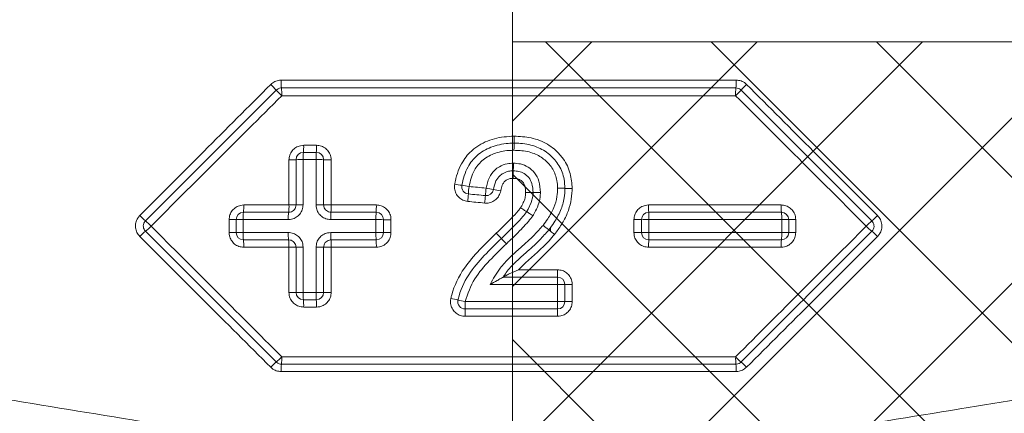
# Model space of a CAD drawing. Header units: millimetres. Extents: x 0 to 8410, y 0 to 5940.
# Tile 81 of 180: x 3524 to 3630, y 3438 to 3480. Entities that reach past the tile are written whole.
import ezdxf

# ---------------------------------------------------------------- set-up
doc = ezdxf.new("R2010")
doc.units = ezdxf.units.MM
doc.header["$LTSCALE"] = 10
doc.linetypes.add('CENTERX2', pattern=[20.32, 12.7, -2.54, 2.54, -2.54])
doc.styles.add('SLDTEXTSTYLE0', font='TXT', dxfattribs={"width": 0.605})
doc.dimstyles.new('SLDDIMSTYLE0', dxfattribs={"dimtxt": 50, "dimasz": 50, "dimexe": 0, "dimexo": 0.0625, "dimgap": 12.5, "dimtad": 1, "dimtoh": 1, "dimdec": 1, "dimrnd": 1e-09, "dimzin": 12, "dimdsep": 46, "dimtxsty": 'SLDTEXTSTYLE0', "dimsah": 1, "dimcen": 0.09, "dimadec": 0, "dimazin": 0, "dimtfac": 1, "dimtofl": 0, "dimtmove": 0, "dimatfit": 3, "dimfxl": 1, "dimfrac": 2, "dimtolj": 1, "dimtzin": 12, "dimarcsym": 0})

# ---------------------------------------------------------------- blocks, each defined once
blk = doc.blocks.new('*D5')
at = {"color": 7, "linetype": 'Continuous', "lineweight": 0}
for p, q in [((3577.03, 3477.87), (3577.03, 3617.65)), ((3957.03, 3477.87), (3957.03, 3617.65)), ((3577.03, 3602.65), (3957.03, 3602.65))]:
    blk.add_line(p, q, dxfattribs=at)
for points in [[(3577.03, 3602.65), (3627.03, 3595.15), (3627.03, 3610.15)], [(3957.03, 3602.65), (3907.03, 3610.15), (3907.03, 3595.15)]]:
    blk.add_solid(points, dxfattribs=at)
at = {"color": 7, "linetype": 'Continuous', "lineweight": 0, "insert": (3729.73, 3667.1), "char_height": 50, "attachment_point": 1, "style": 'SLDTEXTSTYLE0'}
blk.add_mtext('380', dxfattribs=at)

msp = doc.modelspace()

# ---------------------------------------------------------------- hatches: boundary and pattern name
at = {"linetype": 'Continuous'}
h = msp.add_hatch(dxfattribs=at)
h.set_pattern_fill('NET', color=8, scale=4, angle=45, style=0)
h.paths.add_polyline_path([(3957.03, 3477.87), (3957.03, 3177.87), (3577.03, 3177.87), (3577.03, 3477.87)], flags=0)

# ---------------------------------------------------------------- linework, layer by layer
at = {"color": 7, "linetype": 'CENTERX2', "lineweight": 0}
msp.add_line((3577.03, 2983.46), (3577.03, 4504.58), dxfattribs=at)
at = {"color": 7, "linetype": 'Continuous', "lineweight": 0}
for p, q in [((3957.03, 3477.87), (3577.03, 3477.87)), ((3577.03, 3477.87), (3577.03, 3177.87)), ((3581.17, 3457.27), (3581.16, 3457.72)), ((3553.53, 3450.67), (3553.53, 3455.57)), ((3556.53, 3455.57), (3556.53, 3450.67)), ((3582.72, 3451.53), (3582.72, 3449.67))]:
    msp.add_line(p, q, dxfattribs=at)
at = {"color": 8, "linetype": 'Continuous', "lineweight": 0}
for p, q in [((3582.72, 3451.53), (3581.93, 3451.53)), ((3581.93, 3449.67), (3582.72, 3449.67)), ((3583.51, 3449.67), (3582.72, 3449.67))]:
    msp.add_line(p, q, dxfattribs=at)
at = {"color": 7, "linetype": 'Continuous', "lineweight": 0, "flags": 128}
msp.add_lwpolyline([(3578.57, 3459.43), (3578.73, 3459.69), (3579.07, 3460.42), (3579.23, 3461.1), (3579.26, 3461.51), (3579.26, 3461.51)], dxfattribs=at)
at = {"color": 8, "linetype": 'Continuous', "lineweight": 0, "flags": 128}
for points in [[(3546.26, 3457.17), (3546.42, 3457.17), (3546.56, 3457.17), (3546.69, 3457.17), (3546.81, 3457.17), (3546.9, 3457.17), (3546.97, 3457.17), (3547.01, 3457.17), (3547.03, 3457.17)], [(3562.21, 3457.17), (3562.37, 3457.17), (3562.52, 3457.17), (3562.66, 3457.17), (3562.79, 3457.17), (3562.89, 3457.17), (3562.97, 3457.17), (3563.01, 3457.17), (3563.03, 3457.17)], [(3591.85, 3457.17), (3591.69, 3457.17), (3591.53, 3457.17), (3591.39, 3457.17), (3591.27, 3457.17), (3591.17, 3457.17), (3591.09, 3457.17), (3591.04, 3457.17), (3591.03, 3457.17)], [(3607.79, 3457.17), (3607.64, 3457.17), (3607.5, 3457.17), (3607.37, 3457.17), (3607.25, 3457.17), (3607.16, 3457.17), (3607.09, 3457.17), (3607.04, 3457.17), (3607.03, 3457.17)], [(3552.76, 3450.67), (3552.76, 3452.27), (3552.76, 3455.57)], [(3552.76, 3455.57), (3552.91, 3455.57), (3553.05, 3455.57), (3553.19, 3455.57), (3553.3, 3455.57), (3553.4, 3455.57), (3553.47, 3455.57), (3553.51, 3455.57), (3553.53, 3455.57)], [(3553.53, 3455.57), (3553.54, 3455.57), (3553.59, 3455.57), (3553.66, 3455.57), (3553.75, 3455.57), (3553.87, 3455.57), (3554, 3455.57), (3554.15, 3455.57), (3554.3, 3455.57)], [(3554.3, 3455.57), (3554.3, 3453.97), (3554.3, 3450.67)], [(3555.7, 3450.67), (3555.7, 3452.27), (3555.7, 3455.57)], [(3555.7, 3455.57), (3555.86, 3455.57), (3556.02, 3455.57), (3556.16, 3455.57), (3556.29, 3455.57), (3556.39, 3455.57), (3556.47, 3455.57), (3556.51, 3455.57), (3556.53, 3455.57)], [(3556.53, 3455.57), (3556.54, 3455.57), (3556.59, 3455.57), (3556.67, 3455.57), (3556.77, 3455.57), (3556.9, 3455.57), (3557.04, 3455.57), (3557.19, 3455.57), (3557.35, 3455.57)], [(3557.35, 3455.57), (3557.35, 3453.97), (3557.35, 3450.67)], [(3581.93, 3449.67), (3581.93, 3451.27), (3581.93, 3451.53)], [(3583.51, 3451.53), (3583.51, 3449.93), (3583.51, 3449.67)], [(3552.76, 3450.67), (3552.91, 3450.67), (3553.05, 3450.67), (3553.19, 3450.67), (3553.3, 3450.67), (3553.4, 3450.67), (3553.47, 3450.67), (3553.51, 3450.67), (3553.53, 3450.67)], [(3553.53, 3450.67), (3553.54, 3450.67), (3553.59, 3450.67), (3553.66, 3450.67), (3553.75, 3450.67), (3553.87, 3450.67), (3554, 3450.67), (3554.15, 3450.67), (3554.3, 3450.67)], [(3555.7, 3450.67), (3555.86, 3450.67), (3556.02, 3450.67), (3556.16, 3450.67), (3556.29, 3450.67), (3556.39, 3450.67), (3556.47, 3450.67), (3556.51, 3450.67), (3556.53, 3450.67)], [(3556.53, 3450.67), (3556.54, 3450.67), (3556.59, 3450.67), (3556.67, 3450.67), (3556.77, 3450.67), (3556.9, 3450.67), (3557.04, 3450.67), (3557.19, 3450.67), (3557.35, 3450.67)]]:
    msp.add_lwpolyline(points, dxfattribs=at)
at = {"color": 8, "linetype": 'Continuous', "lineweight": 0}
for centre, radius, start, end in [((3542.4, 3464.55), 12.08, 41.9976, 46.0694), ((3557.82, 3473.5), 5.91, 177.8438, 186.123), ((3595.21, 3473.5), 6.11, 354.0756, 2.0855), ((3610.41, 3464.97), 11.5, 133.8756, 138.1505), ((3561.43, 3481.79), 13.59, 222.3355, 225.9397), ((3546.12, 3472.24), 5.86, 357.8501, 6.1462), ((3607.31, 3472.24), 6.06, 174.0532, 182.0813), ((3592.31, 3481.28), 12.87, 314.0068, 317.8098), ((3560.03, 3465.29), 5.73, 174.1365, 181.895), ((3548.68, 3466.45), 5.68, 354.1173, 1.8876), ((3561.8, 3465.29), 6.1, 174.497, 181.779), ((3549.71, 3466.45), 6.05, 354.4737, 1.775), ((3552.94, 3471.06), 6.01, 268.212, 275.568), ((3554.11, 3459.08), 6.02, 88.1956, 95.5663), ((3555.91, 3458.53), 6.57, 84.6351, 91.8399), ((3557.14, 3471.59), 6.54, 264.6253, 271.8418), ((3572.8, 3472.43), 10.21, 258.4227, 262.856), ((3570.17, 3451.61), 10.78, 78.4877, 82.6986), ((3595.23, 3459.72), 23.05, 173.8954, 175.9227), ((3607.5, 3458.52), 33.52, 174.0553, 175.4487), ((3572.42, 3451.06), 11.07, 76.7657, 80.9397), ((3577.56, 3473.03), 11.49, 256.888, 260.8986), ((3548.35, 3463.09), 23.96, 353.9206, 355.8584), ((3538.57, 3464.05), 35.63, 354.0796, 355.3819), ((3552.43, 3458.77), 4.64, 172.6084, 182.4407), ((3543.26, 3459.97), 4.6, 352.5768, 2.4341), ((3558.26, 3458.77), 5.57, 173.8389, 182.0342), ((3547.26, 3459.97), 5.51, 353.8016, 2.0382), ((3552.94, 3475.81), 15.65, 269.3188, 272.1423), ((3554.11, 3444.57), 15.61, 89.3053, 92.1433), ((3555.91, 3443.13), 17.05, 87.9347, 90.7079), ((3557.14, 3477.13), 16.97, 267.9293, 270.7102), ((3564.14, 3458.77), 6.84, 174.9905, 181.6592), ((3550.58, 3459.97), 6.77, 354.9656, 1.658), ((3571.28, 3458.77), 9.07, 176.2266, 181.2514), ((3553.24, 3459.97), 9.01, 356.2151, 1.2444), ((3600.79, 3459.97), 8.99, 178.7492, 183.7913), ((3582.75, 3458.77), 9.09, 358.7539, 3.7681), ((3610.79, 3459.97), 4.6, 177.5634, 187.4278), ((3601.62, 3458.77), 4.65, 357.5656, 7.3852), ((3540.88, 3463.02), 5.89, 222.8976, 231.0672), ((3533.72, 3454.1), 5.55, 42.7858, 51.4136), ((3546.45, 3490.06), 31.49, 269.6629, 271.0525), ((3547.61, 3427.39), 31.19, 89.658, 91.0646), ((3562.42, 3422.98), 35.59, 89.0203, 90.3364), ((3563.64, 3494.74), 36.18, 269.0359, 270.3277), ((3590.42, 3494.75), 36.18, 269.6724, 270.9641), ((3591.64, 3422.98), 35.59, 89.6636, 90.9797), ((3606.45, 3427.39), 31.19, 88.9355, 90.3419), ((3607.61, 3490.06), 31.49, 268.9475, 270.3371), ((3619.6, 3454.01), 5.67, 128.7206, 137.1618), ((3612.25, 3463.12), 6.03, 309.0772, 317.0424), ((3540.26, 3453.35), 5.02, 127.9056, 137.4404), ((3534.19, 3461.17), 4.89, 307.7401, 317.4887), ((3547.59, 3066.1), 391.08, 89.9707, 90.0828), ((3552.48, 3456.97), 4.69, 177.559, 187.3559), ((3558.31, 3456.97), 5.62, 177.9618, 186.1357), ((3564.21, 3456.97), 6.91, 178.3427, 184.9855), ((3571.36, 3456.97), 9.15, 178.7474, 183.7578), ((3563.43, 3437.43), 19.75, 88.8126, 91.179), ((3590.62, 3437.46), 19.71, 88.8189, 91.1894), ((3582.68, 3456.97), 9.17, 356.2469, 1.2479), ((3601.58, 3456.97), 4.69, 352.6441, 2.441), ((3606.46, 3066.1), 391.08, 89.9172, 90.0293), ((3619.11, 3461.24), 4.98, 222.5549, 232.1226), ((3612.9, 3453.28), 5.11, 42.6063, 51.9573), ((3543.17, 3455.77), 4.69, 357.5634, 7.3515), ((3547.15, 3455.77), 5.61, 357.9592, 6.138), ((3550.45, 3455.77), 6.91, 358.3427, 4.9855), ((3553.08, 3455.77), 9.17, 358.7509, 3.7522), ((3600.97, 3455.77), 9.16, 176.2461, 181.2509), ((3610.88, 3455.77), 4.69, 172.6449, 182.4401), ((3609.48, 3452.93), 27.57, 179.5826, 181.2455), ((3554.16, 3451.73), 27.77, 359.5887, 1.2395), ((3583.11, 3424.96), 26.58, 89.1417, 90.8497), ((3560.32, 3450.47), 6.02, 178.098, 185.7206), ((3548.33, 3449.27), 6.03, 358.1024, 5.7116), ((3562.12, 3450.47), 6.42, 178.2154, 185.3687), ((3549.34, 3449.27), 6.42, 358.2169, 5.3648), ((3550.14, 3359.11), 93.13, 76.9867, 77.4741), ((3598.73, 3570.15), 123.44, 257.0711, 257.4397), ((3598.26, 3449.47), 26.38, 179.5654, 181.3033), ((3545.57, 3448.27), 26.33, 359.563, 1.3037), ((3609.59, 3448.27), 27.67, 178.7588, 180.4152), ((3554.24, 3449.47), 27.68, 358.7591, 0.4149), ((3546.21, 3449.14), 7.95, 310.5811, 316.5017), ((3546.5, 3443.47), 5.48, 353.7094, 2.0886), ((3606.92, 3443.47), 5.66, 177.9801, 186.083), ((3607.18, 3449.3), 8.18, 223.535, 229.2843), ((3556.32, 3437.3), 7.63, 130.388, 136.5657), ((3557.4, 3442.27), 5.49, 173.7194, 182.085), ((3595.65, 3442.27), 5.67, 357.9807, 6.0784), ((3596.75, 3437.14), 7.84, 43.4739, 49.4748)]:
    msp.add_arc(centre, radius, start, end, dxfattribs=at)
at = {"color": 7, "linetype": 'Continuous', "lineweight": 0}
for centre, radius, start, end in [((3554.33, 3465.07), 0.8, 90, 180), ((3555.73, 3465.07), 0.8, 0, 90), ((3572.32, 3462.16), 0.8, 169.5262, 264.4076), ((3574.17, 3461.97), 0.8, 264.4076, 349.8942), ((3547.83, 3458.57), 0.8, 90, 180), ((3562.23, 3458.57), 0.8, 0, 90), ((3591.83, 3458.57), 0.8, 90, 180), ((3606.23, 3458.57), 0.8, 0, 90), ((3547.83, 3457.17), 0.8, 180, 270), ((3562.23, 3457.17), 0.8, 270, 0), ((3591.83, 3457.17), 0.8, 180, 270), ((3606.23, 3457.17), 0.8, 270, 0), ((3501.34, 3385.46), 102.94, 43.6565, 44.101), ((3811.67, 3682.47), 326.61, 223.7714, 223.9116), ((3581.92, 3451.53), 0.8, 0, 90), ((3554.33, 3450.67), 0.8, 180, 270), ((3555.73, 3450.67), 0.8, 270, 0), ((3571.89, 3449.67), 0.8, 167.3527, 270), ((3581.92, 3449.67), 0.8, 270, 0)]:
    msp.add_arc(centre, radius, start, end, dxfattribs=at)
at = {"color": 8, "linetype": 'Continuous', "lineweight": 0}
for points, knots in [([(3536.57, 3459.01), (3538.88, 3461.33), (3543.62, 3466.08), (3548.36, 3470.83), (3550.79, 3473.25)], [0, 0, 0, 0, 0.488766, 1, 1, 1, 1]), ([(3551.92, 3473.72), (3551.86, 3473.72), (3551.62, 3473.71), (3551.2, 3473.6), (3550.92, 3473.37), (3550.79, 3473.25)], [0, 0, 0, 0, 0.143603, 0.571692, 1, 1, 1, 1]), ([(3551.92, 3473.72), (3560.15, 3473.72), (3573.23, 3473.72), (3589.7, 3473.72), (3597.93, 3473.72), (3601.31, 3473.72)], [0, 0, 0, 0, 0.5, 0.794629, 1, 1, 1, 1]), ([(3602.45, 3473.25), (3602.4, 3473.29), (3602.23, 3473.46), (3601.85, 3473.67), (3601.49, 3473.71), (3601.31, 3473.72)], [0, 0, 0, 0, 0.1433332, 0.5717673, 1, 1, 1, 1]), ([(3602.45, 3473.25), (3604.87, 3470.83), (3609.61, 3466.08), (3614.35, 3461.33), (3616.66, 3459.01)], [0, 0, 0, 0, 0.511269, 1, 1, 1, 1]), ([(3551.98, 3472.02), (3549.56, 3469.61), (3544.83, 3464.89), (3540.1, 3460.17), (3537.79, 3457.87)], [0, 0, 0, 0, 0.512127, 1, 1, 1, 1]), ([(3601.26, 3472.02), (3593.04, 3472.02), (3579.99, 3472.02), (3563.56, 3472.02), (3555.35, 3472.02), (3551.98, 3472.02)], [0, 0, 0, 0, 0.5, 0.794858, 1, 1, 1, 1]), ([(3615.44, 3457.87), (3613.13, 3460.17), (3608.41, 3464.89), (3603.68, 3469.61), (3601.26, 3472.02)], [0, 0, 0, 0, 0.487908, 1, 1, 1, 1]), ([(3570.76, 3462.43), (3570.78, 3462.55), (3570.95, 3463.39), (3571.43, 3464.77), (3572.41, 3465.93), (3573.57, 3466.8), (3575.05, 3467.5), (3576.48, 3467.59), (3577.2, 3467.64)], [0, 0, 0, 0, 0.039744, 0.284229, 0.472479, 0.530976, 0.762965, 1, 1, 1, 1]), ([(3577.2, 3467.64), (3577.82, 3467.6), (3579.08, 3467.54), (3580.84, 3466.87), (3581.94, 3465.94), (3582.79, 3464.86), (3583.39, 3463.64), (3583.47, 3462.5), (3583.51, 3461.96)], [0, 0, 0, 0, 0.195961, 0.396584, 0.581237, 0.64241, 0.829201, 1, 1, 1, 1]), ([(3554.36, 3466.64), (3554.24, 3466.63), (3553.94, 3466.61), (3553.49, 3466.42), (3553.09, 3466.06), (3552.81, 3465.58), (3552.77, 3465.22), (3552.76, 3465.05)], [0, 0, 0, 0, 0.141955, 0.356538, 0.571062, 0.785579, 1, 1, 1, 1]), ([(3554.36, 3466.64), (3554.58, 3466.64), (3555.05, 3466.64), (3555.51, 3466.64), (3555.75, 3466.64)], [0, 0, 0, 0, 0.482021, 1, 1, 1, 1]), ([(3557.35, 3465.05), (3557.34, 3465.16), (3557.32, 3465.46), (3557.13, 3465.91), (3556.77, 3466.31), (3556.29, 3466.59), (3555.93, 3466.62), (3555.75, 3466.64)], [0, 0, 0, 0, 0.140474, 0.355278, 0.570161, 0.78503, 1, 1, 1, 1]), ([(3577.19, 3466.1), (3577.01, 3466.1), (3576.26, 3466.08), (3575.01, 3465.81), (3573.7, 3465.06), (3572.71, 3463.81), (3572.46, 3462.78), (3572.32, 3462.17)], [0, 0, 0, 0, 0.081834, 0.32671, 0.543702, 0.73011, 1, 1, 1, 1]), ([(3581.93, 3461.99), (3581.91, 3462.27), (3581.88, 3462.98), (3581.46, 3464.09), (3580.58, 3465.11), (3579.35, 3465.84), (3578.16, 3466.08), (3577.41, 3466.09), (3577.19, 3466.1)], [0, 0, 0, 0, 0.117436, 0.304945, 0.491737, 0.682968, 0.906981, 1, 1, 1, 1]), ([(3552.76, 3460.16), (3552.76, 3460.98), (3552.76, 3462.61), (3552.76, 3464.24), (3552.76, 3465.05)], [0, 0, 0, 0, 0.503534, 1, 1, 1, 1]), ([(3554.3, 3465.1), (3554.3, 3464.27), (3554.3, 3462.63), (3554.3, 3460.99), (3554.3, 3460.18)], [0, 0, 0, 0, 0.503412, 1, 1, 1, 1]), ([(3555.7, 3465.1), (3555.48, 3465.1), (3555.01, 3465.1), (3554.54, 3465.1), (3554.3, 3465.1)], [0, 0, 0, 0, 0.482073, 1, 1, 1, 1]), ([(3555.7, 3460.18), (3555.7, 3460.99), (3555.7, 3462.63), (3555.7, 3464.27), (3555.7, 3465.1)], [0, 0, 0, 0, 0.496357, 1, 1, 1, 1]), ([(3557.35, 3465.05), (3557.35, 3464.24), (3557.35, 3462.61), (3557.35, 3460.98), (3557.35, 3460.16)], [0, 0, 0, 0, 0.496247, 1, 1, 1, 1]), ([(3574.17, 3461.99), (3574.26, 3462.38), (3574.42, 3463.1), (3574.99, 3463.89), (3575.67, 3464.39), (3576.37, 3464.66), (3576.9, 3464.68), (3577.13, 3464.7)], [0, 0, 0, 0, 0.272265, 0.499514, 0.64009, 0.846552, 1, 1, 1, 1]), ([(3577.13, 3464.7), (3577.38, 3464.68), (3577.94, 3464.65), (3578.77, 3464.32), (3579.49, 3463.67), (3579.99, 3462.69), (3580.04, 3461.94), (3580.06, 3461.52)], [0, 0, 0, 0, 0.15867, 0.341713, 0.537606, 0.742809, 1, 1, 1, 1]), ([(3577.12, 3463.05), (3576.97, 3463.04), (3576.7, 3463.03), (3576.34, 3462.87), (3576.12, 3462.66), (3575.91, 3462.34), (3575.81, 3462.01), (3575.76, 3461.74), (3575.75, 3461.68)], [0, 0, 0, 0, 0.209322, 0.374888, 0.54058, 0.614828, 0.911532, 1, 1, 1, 1]), ([(3578.46, 3461.5), (3578.45, 3461.68), (3578.44, 3462.01), (3578.3, 3462.46), (3578.06, 3462.76), (3577.76, 3462.96), (3577.44, 3463.04), (3577.22, 3463.05), (3577.12, 3463.05)], [0, 0, 0, 0, 0.222756, 0.426351, 0.589306, 0.71285, 0.874496, 1, 1, 1, 1]), ([(3570.76, 3462.43), (3570.74, 3462.27), (3570.71, 3461.92), (3570.87, 3461.42), (3571.19, 3460.98), (3571.64, 3460.66), (3571.99, 3460.59), (3572.17, 3460.55)], [0, 0, 0, 0, 0.185075, 0.388666, 0.592322, 0.796108, 1, 1, 1, 1]), ([(3572.32, 3462.17), (3572.62, 3462.14), (3573.24, 3462.08), (3573.85, 3462.02), (3574.17, 3461.99)], [0, 0, 0, 0, 0.4903126, 1, 1, 1, 1]), ([(3574.02, 3460.37), (3574.09, 3460.37), (3574.35, 3460.35), (3574.78, 3460.45), (3575.24, 3460.74), (3575.6, 3461.16), (3575.7, 3461.51), (3575.75, 3461.68)], [0, 0, 0, 0, 0.095982, 0.322144, 0.548218, 0.774188, 1, 1, 1, 1]), ([(3577.9, 3459.86), (3577.96, 3459.96), (3578.12, 3460.22), (3578.33, 3460.66), (3578.44, 3461.12), (3578.45, 3461.4), (3578.46, 3461.5)], [0, 0, 0, 0, 0.194948, 0.524985, 0.824045, 1, 1, 1, 1]), ([(3580.06, 3461.52), (3580.06, 3461.35), (3580.03, 3460.89), (3579.85, 3460.13), (3579.53, 3459.47), (3579.31, 3459.1), (3579.25, 3459)], [0, 0, 0, 0, 0.184655, 0.51288, 0.868805, 1, 1, 1, 1]), ([(3580.35, 3457.95), (3580.52, 3458.19), (3580.97, 3458.79), (3581.54, 3459.82), (3581.88, 3460.96), (3581.91, 3461.69), (3581.93, 3461.99)], [0, 0, 0, 0, 0.200979, 0.509042, 0.793775, 1, 1, 1, 1]), ([(3583.51, 3461.96), (3583.51, 3461.89), (3583.49, 3460.98), (3583.2, 3459.59), (3582.39, 3458.04), (3581.86, 3457.32), (3581.6, 3456.97)], [0, 0, 0, 0, 0.038697, 0.503678, 0.763685, 1, 1, 1, 1]), ([(3574.02, 3460.37), (3573.7, 3460.4), (3573.08, 3460.46), (3572.47, 3460.52), (3572.17, 3460.55)], [0, 0, 0, 0, 0.5161245, 1, 1, 1, 1]), ([(3547.86, 3460.16), (3547.74, 3460.15), (3547.45, 3460.13), (3547, 3459.94), (3546.59, 3459.58), (3546.32, 3459.1), (3546.28, 3458.75), (3546.26, 3458.57)], [0, 0, 0, 0, 0.142077, 0.356871, 0.571409, 0.785741, 1, 1, 1, 1]), ([(3547.86, 3460.16), (3548.67, 3460.16), (3550.3, 3460.16), (3551.93, 3460.16), (3552.76, 3460.16)], [0, 0, 0, 0, 0.493595, 1, 1, 1, 1]), ([(3552.7, 3458.58), (3552.82, 3458.58), (3553.12, 3458.6), (3553.57, 3458.8), (3553.97, 3459.16), (3554.25, 3459.64), (3554.28, 3460), (3554.3, 3460.18)], [0, 0, 0, 0, 0.141808, 0.356274, 0.570734, 0.785318, 1, 1, 1, 1]), ([(3555.7, 3460.18), (3555.71, 3460.06), (3555.73, 3459.76), (3555.92, 3459.31), (3556.28, 3458.91), (3556.76, 3458.63), (3557.12, 3458.59), (3557.31, 3458.58)], [0, 0, 0, 0, 0.1409569, 0.3558571, 0.5707005, 0.7853914, 1, 1, 1, 1]), ([(3557.35, 3460.16), (3558.16, 3460.16), (3559.79, 3460.16), (3561.42, 3460.16), (3562.25, 3460.16)], [0, 0, 0, 0, 0.495856, 1, 1, 1, 1]), ([(3563.84, 3458.57), (3563.84, 3458.68), (3563.82, 3458.98), (3563.63, 3459.43), (3563.26, 3459.83), (3562.78, 3460.11), (3562.43, 3460.14), (3562.25, 3460.16)], [0, 0, 0, 0, 0.140827, 0.355404, 0.570147, 0.78503, 1, 1, 1, 1]), ([(3575.27, 3457.1), (3575.54, 3457.36), (3576.09, 3457.88), (3576.88, 3458.69), (3577.51, 3459.33), (3577.82, 3459.75), (3577.9, 3459.86)], [0, 0, 0, 0, 0.29686, 0.593693, 0.890627, 1, 1, 1, 1]), ([(3591.81, 3460.16), (3591.69, 3460.15), (3591.4, 3460.13), (3590.95, 3459.94), (3590.54, 3459.58), (3590.27, 3459.1), (3590.23, 3458.75), (3590.21, 3458.57)], [0, 0, 0, 0, 0.14146, 0.356364, 0.571067, 0.785588, 1, 1, 1, 1]), ([(3591.81, 3460.16), (3594.22, 3460.16), (3599.01, 3460.16), (3603.81, 3460.16), (3606.19, 3460.16)], [0, 0, 0, 0, 0.501806, 1, 1, 1, 1]), ([(3607.79, 3458.57), (3607.78, 3458.68), (3607.76, 3458.98), (3607.57, 3459.43), (3607.21, 3459.83), (3606.73, 3460.11), (3606.37, 3460.14), (3606.19, 3460.16)], [0, 0, 0, 0, 0.140698, 0.355125, 0.569893, 0.7849, 1, 1, 1, 1]), ([(3536.57, 3459.01), (3536.49, 3458.92), (3536.29, 3458.69), (3536.11, 3458.24), (3536.08, 3457.69), (3536.22, 3457.16), (3536.45, 3456.88), (3536.57, 3456.74)], [0, 0, 0, 0, 0.142023, 0.356447, 0.571059, 0.785778, 1, 1, 1, 1]), ([(3546.26, 3457.17), (3546.26, 3457.4), (3546.26, 3457.87), (3546.26, 3458.33), (3546.26, 3458.57)], [0, 0, 0, 0, 0.501792, 1, 1, 1, 1]), ([(3547.79, 3458.58), (3547.79, 3458.34), (3547.79, 3457.87), (3547.79, 3457.4), (3547.79, 3457.17)], [0, 0, 0, 0, 0.501763, 1, 1, 1, 1]), ([(3552.7, 3458.58), (3551.89, 3458.58), (3550.26, 3458.58), (3548.62, 3458.58), (3547.79, 3458.58)], [0, 0, 0, 0, 0.493648, 1, 1, 1, 1]), ([(3562.21, 3458.58), (3561.4, 3458.58), (3559.76, 3458.58), (3558.13, 3458.58), (3557.31, 3458.58)], [0, 0, 0, 0, 0.4958917, 1, 1, 1, 1]), ([(3562.21, 3457.17), (3562.21, 3457.4), (3562.21, 3457.87), (3562.21, 3458.34), (3562.21, 3458.58)], [0, 0, 0, 0, 0.498322, 1, 1, 1, 1]), ([(3563.84, 3458.57), (3563.84, 3458.33), (3563.84, 3457.87), (3563.84, 3457.4), (3563.84, 3457.17)], [0, 0, 0, 0, 0.498272, 1, 1, 1, 1]), ([(3579.25, 3459), (3579.09, 3458.79), (3578.7, 3458.28), (3578, 3457.54), (3577.2, 3456.73), (3576.65, 3456.21), (3576.37, 3455.95)], [0, 0, 0, 0, 0.185325, 0.457065, 0.728461, 1, 1, 1, 1]), ([(3590.21, 3457.17), (3590.21, 3457.4), (3590.21, 3457.87), (3590.21, 3458.33), (3590.21, 3458.57)], [0, 0, 0, 0, 0.501728, 1, 1, 1, 1]), ([(3606.26, 3458.58), (3603.85, 3458.58), (3599.05, 3458.58), (3594.24, 3458.58), (3591.85, 3458.58)], [0, 0, 0, 0, 0.501767, 1, 1, 1, 1]), ([(3591.85, 3458.58), (3591.85, 3458.34), (3591.85, 3457.87), (3591.85, 3457.4), (3591.85, 3457.17)], [0, 0, 0, 0, 0.5016784, 1, 1, 1, 1]), ([(3606.26, 3457.17), (3606.26, 3457.4), (3606.26, 3457.87), (3606.26, 3458.34), (3606.26, 3458.58)], [0, 0, 0, 0, 0.498237, 1, 1, 1, 1]), ([(3607.79, 3458.57), (3607.79, 3458.33), (3607.79, 3457.87), (3607.79, 3457.4), (3607.79, 3457.17)], [0, 0, 0, 0, 0.498208, 1, 1, 1, 1]), ([(3616.66, 3456.74), (3616.74, 3456.83), (3616.94, 3457.05), (3617.12, 3457.51), (3617.15, 3458.05), (3617.01, 3458.59), (3616.78, 3458.87), (3616.66, 3459.01)], [0, 0, 0, 0, 0.141951, 0.356281, 0.570807, 0.785464, 1, 1, 1, 1]), ([(3537.79, 3457.87), (3540.1, 3455.56), (3544.82, 3450.83), (3549.55, 3446.1), (3551.98, 3443.67)], [0, 0, 0, 0, 0.4868633, 1, 1, 1, 1]), ([(3546.26, 3457.17), (3546.27, 3457.05), (3546.29, 3456.76), (3546.48, 3456.31), (3546.84, 3455.9), (3547.32, 3455.62), (3547.68, 3455.59), (3547.86, 3455.57)], [0, 0, 0, 0, 0.140597, 0.3553767, 0.5702581, 0.7851587, 1, 1, 1, 1]), ([(3547.79, 3457.17), (3548.62, 3457.17), (3550.26, 3457.17), (3551.89, 3457.17), (3552.7, 3457.17)], [0, 0, 0, 0, 0.506391, 1, 1, 1, 1]), ([(3554.3, 3455.57), (3554.29, 3455.69), (3554.27, 3455.99), (3554.08, 3456.44), (3553.72, 3456.84), (3553.24, 3457.12), (3552.88, 3457.15), (3552.7, 3457.17)], [0, 0, 0, 0, 0.140722, 0.35532, 0.570094, 0.785022, 1, 1, 1, 1]), ([(3557.31, 3457.17), (3557.19, 3457.16), (3556.89, 3457.14), (3556.44, 3456.95), (3556.03, 3456.59), (3555.76, 3456.11), (3555.72, 3455.75), (3555.7, 3455.57)], [0, 0, 0, 0, 0.141619, 0.356422, 0.571047, 0.78553, 1, 1, 1, 1]), ([(3557.31, 3457.17), (3558.13, 3457.17), (3559.76, 3457.17), (3561.4, 3457.17), (3562.21, 3457.17)], [0, 0, 0, 0, 0.504133, 1, 1, 1, 1]), ([(3562.25, 3455.57), (3562.36, 3455.58), (3562.66, 3455.6), (3563.11, 3455.79), (3563.52, 3456.15), (3563.79, 3456.63), (3563.83, 3456.99), (3563.84, 3457.17)], [0, 0, 0, 0, 0.141296, 0.355898, 0.570543, 0.785242, 1, 1, 1, 1]), ([(3574.6, 3451.53), (3574.94, 3452.14), (3575.54, 3453.19), (3576.72, 3454.48), (3578.02, 3455.63), (3579.28, 3456.74), (3580.04, 3457.6), (3580.35, 3457.95)], [0, 0, 0, 0, 0.238894, 0.419657, 0.601343, 0.839012, 1, 1, 1, 1]), ([(3590.21, 3457.17), (3590.22, 3457.05), (3590.24, 3456.76), (3590.43, 3456.31), (3590.79, 3455.9), (3591.27, 3455.62), (3591.63, 3455.59), (3591.81, 3455.57)], [0, 0, 0, 0, 0.141154, 0.355943, 0.570679, 0.78537, 1, 1, 1, 1]), ([(3591.85, 3457.17), (3594.24, 3457.17), (3599.05, 3457.17), (3603.85, 3457.17), (3606.26, 3457.17)], [0, 0, 0, 0, 0.498222, 1, 1, 1, 1]), ([(3601.26, 3443.67), (3603.68, 3446.1), (3608.41, 3450.83), (3613.14, 3455.56), (3615.44, 3457.87)], [0, 0, 0, 0, 0.513098, 1, 1, 1, 1]), ([(3606.19, 3455.57), (3606.31, 3455.58), (3606.61, 3455.6), (3607.06, 3455.79), (3607.46, 3456.15), (3607.74, 3456.63), (3607.77, 3456.99), (3607.79, 3457.17)], [0, 0, 0, 0, 0.141798, 0.356455, 0.570976, 0.785462, 1, 1, 1, 1]), ([(3550.79, 3442.54), (3548.37, 3444.96), (3543.63, 3449.69), (3538.89, 3454.42), (3536.57, 3456.74)], [0, 0, 0, 0, 0.510257, 1, 1, 1, 1]), ([(3570.34, 3450.02), (3570.37, 3450.15), (3570.65, 3451.31), (3571.59, 3453.2), (3573.43, 3455.3), (3574.65, 3456.5), (3575.27, 3457.1)], [0, 0, 0, 0, 0.045354, 0.410854, 0.705719, 1, 1, 1, 1]), ([(3581.6, 3456.97), (3581.41, 3456.74), (3580.45, 3455.61), (3579.04, 3454.43), (3577.94, 3453.38), (3577.69, 3453.13)], [0, 0, 0, 0, 0.165647, 0.807571, 1, 1, 1, 1]), ([(3616.66, 3456.74), (3614.34, 3454.42), (3609.6, 3449.69), (3604.86, 3444.96), (3602.45, 3442.54)], [0, 0, 0, 0, 0.489706, 1, 1, 1, 1]), ([(3552.76, 3455.57), (3551.93, 3455.57), (3550.3, 3455.57), (3548.67, 3455.57), (3547.86, 3455.57)], [0, 0, 0, 0, 0.506463, 1, 1, 1, 1]), ([(3562.25, 3455.57), (3561.42, 3455.57), (3559.79, 3455.57), (3558.16, 3455.57), (3557.35, 3455.57)], [0, 0, 0, 0, 0.50418, 1, 1, 1, 1]), ([(3576.37, 3455.95), (3575.76, 3455.35), (3574.54, 3454.15), (3572.77, 3452.19), (3572.18, 3450.52), (3571.89, 3449.67)], [0, 0, 0, 0, 0.329714, 0.657835, 1, 1, 1, 1]), ([(3606.19, 3455.57), (3603.81, 3455.57), (3599.01, 3455.57), (3594.22, 3455.57), (3591.81, 3455.57)], [0, 0, 0, 0, 0.498177, 1, 1, 1, 1]), ([(3577.69, 3453.13), (3578.25, 3453.13), (3579.66, 3453.13), (3581.07, 3453.13), (3581.91, 3453.13)], [0, 0, 0, 0, 0.399626, 1, 1, 1, 1]), ([(3583.51, 3451.53), (3583.51, 3451.65), (3583.49, 3451.95), (3583.29, 3452.4), (3582.93, 3452.8), (3582.45, 3453.08), (3582.09, 3453.11), (3581.91, 3453.13)], [0, 0, 0, 0, 0.141287, 0.356077, 0.57078, 0.785423, 1, 1, 1, 1]), ([(3581.93, 3451.53), (3581.08, 3451.53), (3578.64, 3451.53), (3576.19, 3451.53), (3574.6, 3451.53)], [0, 0, 0, 0, 0.34818, 1, 1, 1, 1]), ([(3552.76, 3450.67), (3552.76, 3450.55), (3552.78, 3450.26), (3552.98, 3449.81), (3553.34, 3449.4), (3553.82, 3449.12), (3554.18, 3449.09), (3554.36, 3449.07)], [0, 0, 0, 0, 0.140887, 0.355668, 0.570477, 0.785269, 1, 1, 1, 1]), ([(3554.3, 3450.67), (3554.54, 3450.67), (3555.01, 3450.67), (3555.48, 3450.67), (3555.7, 3450.67)], [0, 0, 0, 0, 0.518411, 1, 1, 1, 1]), ([(3555.75, 3449.07), (3555.87, 3449.08), (3556.17, 3449.1), (3556.62, 3449.29), (3557.02, 3449.65), (3557.3, 3450.13), (3557.33, 3450.49), (3557.35, 3450.67)], [0, 0, 0, 0, 0.14146, 0.356075, 0.570675, 0.785317, 1, 1, 1, 1]), ([(3570.34, 3450.02), (3570.33, 3449.97), (3570.28, 3449.74), (3570.31, 3449.31), (3570.52, 3448.81), (3570.88, 3448.4), (3571.36, 3448.12), (3571.72, 3448.09), (3571.9, 3448.07)], [0, 0, 0, 0, 0.058676, 0.247041, 0.435363, 0.623644, 0.811845, 1, 1, 1, 1]), ([(3555.75, 3449.07), (3555.51, 3449.07), (3555.05, 3449.07), (3554.58, 3449.07), (3554.36, 3449.07)], [0, 0, 0, 0, 0.518517, 1, 1, 1, 1]), ([(3571.89, 3449.67), (3573.54, 3449.67), (3576.88, 3449.67), (3580.23, 3449.67), (3581.93, 3449.67)], [0, 0, 0, 0, 0.492988, 1, 1, 1, 1]), ([(3581.91, 3448.07), (3582.03, 3448.08), (3582.33, 3448.1), (3582.78, 3448.29), (3583.18, 3448.65), (3583.46, 3449.13), (3583.5, 3449.49), (3583.51, 3449.67)], [0, 0, 0, 0, 0.141163, 0.355778, 0.570454, 0.785198, 1, 1, 1, 1]), ([(3581.91, 3448.07), (3580.22, 3448.07), (3576.88, 3448.07), (3573.54, 3448.07), (3571.9, 3448.07)], [0, 0, 0, 0, 0.507057, 1, 1, 1, 1]), ([(3551.98, 3443.67), (3560.19, 3443.67), (3573.3, 3443.67), (3589.73, 3443.67), (3597.94, 3443.67), (3601.26, 3443.67)], [0, 0, 0, 0, 0.49998, 0.797954, 1, 1, 1, 1]), ([(3550.79, 3442.54), (3550.83, 3442.5), (3551, 3442.34), (3551.38, 3442.12), (3551.74, 3442.09), (3551.92, 3442.07)], [0, 0, 0, 0, 0.140794, 0.570357, 1, 1, 1, 1]), ([(3601.31, 3442.07), (3601.37, 3442.07), (3601.61, 3442.08), (3602.03, 3442.2), (3602.31, 3442.43), (3602.45, 3442.54)], [0, 0, 0, 0, 0.14118, 0.570664, 1, 1, 1, 1]), ([(3601.31, 3442.07), (3593.08, 3442.07), (3579.95, 3442.07), (3563.48, 3442.07), (3555.25, 3442.07), (3551.92, 3442.07)], [0, 0, 0, 0, 0.499981, 0.797561, 1, 1, 1, 1]), ([(3514.09, 3440.36), (3516.71, 3439.93), (3524.58, 3438.64), (3537.71, 3436.5), (3553.04, 3434.02), (3563.11, 3432.41), (3567.92, 3431.64)], [0, 0, 0, 0, 0.14647, 0.439423, 0.732524, 1, 1, 1, 1]), ([(3586.14, 3431.64), (3588.77, 3432.06), (3596.67, 3433.32), (3609.83, 3435.45), (3625.14, 3437.93), (3635.18, 3439.57), (3639.97, 3440.36)], [0, 0, 0, 0, 0.14647, 0.439423, 0.732526, 1, 1, 1, 1])]:
    msp.add_open_spline(points, degree=3, knots=knots, dxfattribs=at)
at = {"color": 7, "linetype": 'Continuous', "lineweight": 0}
for points, knots in [([(3551.38, 3472.64), (3548.96, 3470.22), (3544.23, 3465.48), (3539.49, 3460.75), (3537.18, 3458.44)], [0, 0, 0, 0, 0.511224, 1, 1, 1, 1]), ([(3551.38, 3472.64), (3551.45, 3472.69), (3551.59, 3472.81), (3551.8, 3472.87), (3551.92, 3472.87), (3551.95, 3472.87)], [0, 0, 0, 0, 0.428003, 0.856185, 1, 1, 1, 1]), ([(3601.28, 3472.87), (3593.06, 3472.87), (3576.62, 3472.87), (3560.17, 3472.87), (3551.95, 3472.87)], [0, 0, 0, 0, 0.499989, 1, 1, 1, 1]), ([(3601.28, 3472.87), (3601.37, 3472.86), (3601.55, 3472.84), (3601.74, 3472.74), (3601.83, 3472.66), (3601.85, 3472.64)], [0, 0, 0, 0, 0.428584, 0.856721, 1, 1, 1, 1]), ([(3616.05, 3458.44), (3613.74, 3460.75), (3609.01, 3465.48), (3604.27, 3470.22), (3601.85, 3472.64)], [0, 0, 0, 0, 0.488739, 1, 1, 1, 1]), ([(3571.53, 3462.3), (3571.54, 3462.31), (3571.66, 3463), (3572.02, 3464.2), (3573.16, 3465.65), (3574.71, 3466.54), (3576.14, 3466.85), (3576.99, 3466.87), (3577.2, 3466.87)], [0, 0, 0, 0, 0.003287, 0.263154, 0.4598, 0.680753, 0.921493, 1, 1, 1, 1]), ([(3577.2, 3466.87), (3577.2, 3466.86), (3577.2, 3466.84), (3577.2, 3466.71), (3577.2, 3466.5), (3577.2, 3466.3), (3577.19, 3466.16), (3577.19, 3466.11), (3577.19, 3466.1)], [0, 0, 0, 0, 0.219621, 0.439243, 0.658885, 0.878576, 0.974275, 1, 1, 1, 1]), ([(3577.2, 3467.64), (3577.2, 3467.63), (3577.2, 3467.58), (3577.2, 3467.44), (3577.2, 3467.24), (3577.2, 3467.04), (3577.2, 3466.9), (3577.2, 3466.88), (3577.2, 3466.87)], [0, 0, 0, 0, 0.025796, 0.117646, 0.33828, 0.558869, 0.779428, 1, 1, 1, 1]), ([(3577.2, 3466.87), (3577.43, 3466.87), (3578.27, 3466.85), (3579.65, 3466.57), (3581.1, 3465.71), (3582.16, 3464.48), (3582.66, 3463.16), (3582.7, 3462.3), (3582.72, 3461.97)], [0, 0, 0, 0, 0.0862274, 0.30467, 0.4992702, 0.6895739, 0.8817854, 1, 1, 1, 1]), ([(3554.33, 3465.87), (3554.57, 3465.87), (3555.04, 3465.87), (3555.5, 3465.87), (3555.73, 3465.87)], [0, 0, 0, 0, 0.5179217, 1, 1, 1, 1]), ([(3553.53, 3460.17), (3553.53, 3460.98), (3553.53, 3462.62), (3553.53, 3464.25), (3553.53, 3465.07)], [0, 0, 0, 0, 0.496577, 1, 1, 1, 1]), ([(3556.53, 3465.07), (3556.53, 3464.25), (3556.53, 3462.62), (3556.53, 3460.98), (3556.53, 3460.17)], [0, 0, 0, 0, 0.503642, 1, 1, 1, 1]), ([(3577.13, 3464.7), (3577.13, 3464.69), (3577.13, 3464.62), (3577.13, 3464.47), (3577.13, 3464.24), (3577.12, 3464.04), (3577.12, 3463.9), (3577.12, 3463.88), (3577.12, 3463.87)], [0, 0, 0, 0, 0.0144847, 0.1581747, 0.3688513, 0.579305, 0.7896442, 1, 1, 1, 1]), ([(3577.12, 3463.87), (3576.95, 3463.86), (3576.56, 3463.84), (3576.05, 3463.65), (3575.57, 3463.3), (3575.15, 3462.71), (3575.03, 3462.15), (3574.96, 3461.83)], [0, 0, 0, 0, 0.159274, 0.354141, 0.48663, 0.702661, 1, 1, 1, 1]), ([(3579.26, 3461.51), (3579.26, 3461.52), (3579.25, 3461.85), (3579.2, 3462.43), (3578.84, 3463.15), (3578.33, 3463.6), (3577.73, 3463.84), (3577.33, 3463.86), (3577.12, 3463.87)], [0, 0, 0, 0, 0.006243, 0.27649, 0.47614, 0.660517, 0.833083, 1, 1, 1, 1]), ([(3577.12, 3463.87), (3577.12, 3463.86), (3577.12, 3463.84), (3577.12, 3463.71), (3577.12, 3463.5), (3577.12, 3463.28), (3577.12, 3463.12), (3577.12, 3463.06), (3577.12, 3463.05)], [0, 0, 0, 0, 0.211195, 0.422395, 0.633688, 0.845204, 0.985553, 1, 1, 1, 1]), ([(3579.26, 3461.51), (3579.25, 3461.51), (3579.23, 3461.5), (3579.09, 3461.5), (3578.89, 3461.5), (3578.67, 3461.5), (3578.52, 3461.5), (3578.46, 3461.5), (3578.46, 3461.5)], [0, 0, 0, 0, 0.214252, 0.428494, 0.642833, 0.857367, 0.984846, 1, 1, 1, 1]), ([(3580.06, 3461.52), (3580.06, 3461.52), (3580, 3461.52), (3579.85, 3461.52), (3579.63, 3461.52), (3579.42, 3461.52), (3579.29, 3461.51), (3579.27, 3461.51), (3579.26, 3461.51)], [0, 0, 0, 0, 0.01525, 0.14392, 0.358132, 0.572149, 0.78607, 1, 1, 1, 1]), ([(3582.72, 3461.97), (3582.71, 3461.63), (3582.67, 3460.8), (3582.28, 3459.52), (3581.65, 3458.37), (3581.17, 3457.72), (3580.98, 3457.46)], [0, 0, 0, 0, 0.210797, 0.501756, 0.806476, 1, 1, 1, 1]), ([(3582.72, 3461.97), (3582.71, 3461.98), (3582.69, 3461.98), (3582.56, 3461.98), (3582.35, 3461.99), (3582.14, 3461.99), (3581.99, 3461.99), (3581.94, 3461.99), (3581.93, 3461.99)], [0, 0, 0, 0, 0.215661, 0.431316, 0.647001, 0.862728, 0.977822, 1, 1, 1, 1]), ([(3583.51, 3461.96), (3583.5, 3461.96), (3583.45, 3461.96), (3583.3, 3461.96), (3583.09, 3461.96), (3582.89, 3461.96), (3582.75, 3461.97), (3582.73, 3461.97), (3582.72, 3461.97)], [0, 0, 0, 0, 0.022166, 0.135954, 0.352011, 0.568024, 0.784013, 1, 1, 1, 1]), ([(3574.09, 3461.18), (3573.78, 3461.21), (3573.16, 3461.27), (3572.55, 3461.33), (3572.24, 3461.36)], [0, 0, 0, 0, 0.509695, 1, 1, 1, 1]), ([(3547.83, 3459.37), (3548.66, 3459.37), (3550.29, 3459.37), (3551.92, 3459.37), (3552.73, 3459.37)], [0, 0, 0, 0, 0.506353, 1, 1, 1, 1]), ([(3553.53, 3460.17), (3553.52, 3460.08), (3553.5, 3459.9), (3553.36, 3459.66), (3553.16, 3459.48), (3552.94, 3459.38), (3552.79, 3459.38), (3552.73, 3459.37)], [0, 0, 0, 0, 0.214317, 0.428678, 0.64315, 0.857892, 1, 1, 1, 1]), ([(3557.33, 3459.37), (3557.24, 3459.38), (3557.06, 3459.4), (3556.82, 3459.54), (3556.64, 3459.74), (3556.54, 3459.96), (3556.53, 3460.11), (3556.53, 3460.17)], [0, 0, 0, 0, 0.214887, 0.429784, 0.644606, 0.859302, 1, 1, 1, 1]), ([(3557.33, 3459.37), (3558.15, 3459.37), (3559.78, 3459.37), (3561.42, 3459.37), (3562.23, 3459.37)], [0, 0, 0, 0, 0.50411, 1, 1, 1, 1]), ([(3575.82, 3456.52), (3576.09, 3456.78), (3576.63, 3457.3), (3577.42, 3458.09), (3578.08, 3458.78), (3578.44, 3459.25), (3578.57, 3459.43)], [0, 0, 0, 0, 0.282313, 0.561363, 0.833059, 1, 1, 1, 1]), ([(3578.57, 3459.43), (3578.57, 3459.43), (3578.55, 3459.44), (3578.43, 3459.51), (3578.26, 3459.62), (3578.08, 3459.74), (3577.96, 3459.82), (3577.91, 3459.86), (3577.9, 3459.86)], [0, 0, 0, 0, 0.215193, 0.430391, 0.645645, 0.861078, 0.983692, 1, 1, 1, 1]), ([(3579.25, 3459), (3579.24, 3459), (3579.19, 3459.03), (3579.07, 3459.11), (3578.88, 3459.23), (3578.71, 3459.34), (3578.6, 3459.42), (3578.58, 3459.42), (3578.57, 3459.43)], [0, 0, 0, 0, 0.016401, 0.140954, 0.35587, 0.570627, 0.785309, 1, 1, 1, 1]), ([(3591.83, 3459.37), (3594.22, 3459.37), (3599.02, 3459.37), (3603.82, 3459.37), (3606.23, 3459.37)], [0, 0, 0, 0, 0.498232, 1, 1, 1, 1]), ([(3537.18, 3457.31), (3537.12, 3457.38), (3537.01, 3457.51), (3536.94, 3457.78), (3536.95, 3458.05), (3537.04, 3458.28), (3537.14, 3458.39), (3537.18, 3458.44)], [0, 0, 0, 0, 0.214814, 0.429343, 0.643606, 0.857859, 1, 1, 1, 1]), ([(3547.03, 3457.17), (3547.03, 3457.4), (3547.03, 3457.87), (3547.03, 3458.34), (3547.03, 3458.57)], [0, 0, 0, 0, 0.498252, 1, 1, 1, 1]), ([(3563.03, 3458.57), (3563.03, 3458.34), (3563.03, 3457.87), (3563.03, 3457.4), (3563.03, 3457.17)], [0, 0, 0, 0, 0.501662, 1, 1, 1, 1]), ([(3591.03, 3457.17), (3591.03, 3457.4), (3591.03, 3457.87), (3591.03, 3458.34), (3591.03, 3458.57)], [0, 0, 0, 0, 0.498338, 1, 1, 1, 1]), ([(3607.03, 3458.57), (3607.03, 3458.34), (3607.03, 3457.87), (3607.03, 3457.4), (3607.03, 3457.17)], [0, 0, 0, 0, 0.501748, 1, 1, 1, 1]), ([(3616.05, 3458.44), (3616.11, 3458.37), (3616.22, 3458.23), (3616.29, 3457.96), (3616.28, 3457.69), (3616.19, 3457.46), (3616.09, 3457.35), (3616.05, 3457.31)], [0, 0, 0, 0, 0.214581, 0.428986, 0.643226, 0.85762, 1, 1, 1, 1]), ([(3537.18, 3457.31), (3539.5, 3454.99), (3544.23, 3450.26), (3548.97, 3445.52), (3551.38, 3443.11)], [0, 0, 0, 0, 0.489742, 1, 1, 1, 1]), ([(3580.98, 3457.46), (3580.64, 3457.09), (3579.85, 3456.19), (3578.59, 3455.06), (3577.32, 3453.94), (3576.5, 3453.08), (3576.13, 3452.5), (3576.03, 3452.33)], [0, 0, 0, 0, 0.209971, 0.502572, 0.711133, 0.918588, 1, 1, 1, 1]), ([(3580.98, 3457.46), (3580.97, 3457.47), (3580.96, 3457.48), (3580.85, 3457.56), (3580.69, 3457.69), (3580.52, 3457.82), (3580.4, 3457.91), (3580.36, 3457.95), (3580.35, 3457.95)], [0, 0, 0, 0, 0.214925, 0.429851, 0.644769, 0.859705, 0.970255, 1, 1, 1, 1]), ([(3581.6, 3456.97), (3581.59, 3456.98), (3581.55, 3457.01), (3581.43, 3457.1), (3581.26, 3457.23), (3581.1, 3457.36), (3581, 3457.44), (3580.98, 3457.45), (3580.98, 3457.46)], [0, 0, 0, 0, 0.029793, 0.138416, 0.353833, 0.569223, 0.784615, 1, 1, 1, 1]), ([(3601.85, 3443.11), (3604.27, 3445.52), (3609, 3450.26), (3613.73, 3454.99), (3616.05, 3457.31)], [0, 0, 0, 0, 0.510293, 1, 1, 1, 1]), ([(3552.73, 3456.37), (3551.92, 3456.37), (3550.29, 3456.37), (3548.66, 3456.37), (3547.83, 3456.37)], [0, 0, 0, 0, 0.493607, 1, 1, 1, 1]), ([(3552.73, 3456.37), (3552.82, 3456.36), (3553, 3456.34), (3553.24, 3456.21), (3553.42, 3456), (3553.51, 3455.78), (3553.52, 3455.63), (3553.53, 3455.57)], [0, 0, 0, 0, 0.215066, 0.430037, 0.644796, 0.859298, 1, 1, 1, 1]), ([(3556.53, 3455.57), (3556.54, 3455.66), (3556.55, 3455.84), (3556.69, 3456.08), (3556.9, 3456.26), (3557.12, 3456.36), (3557.27, 3456.37), (3557.33, 3456.37)], [0, 0, 0, 0, 0.21443, 0.428911, 0.643557, 0.858372, 1, 1, 1, 1]), ([(3562.23, 3456.37), (3561.42, 3456.37), (3559.78, 3456.37), (3558.15, 3456.37), (3557.33, 3456.37)], [0, 0, 0, 0, 0.495866, 1, 1, 1, 1]), ([(3571.11, 3449.85), (3571.12, 3449.88), (3571.34, 3450.84), (3572.13, 3452.6), (3573.93, 3454.67), (3575.19, 3455.91), (3575.82, 3456.52)], [0, 0, 0, 0, 0.010841, 0.357631, 0.683196, 1, 1, 1, 1]), ([(3606.23, 3456.37), (3603.82, 3456.37), (3599.02, 3456.37), (3594.22, 3456.37), (3591.83, 3456.37)], [0, 0, 0, 0, 0.501779, 1, 1, 1, 1]), ([(3577.69, 3453.13), (3577.68, 3453.13), (3577.34, 3452.99), (3576.85, 3452.78), (3576.34, 3452.51), (3576.14, 3452.39), (3576.05, 3452.34), (3576.04, 3452.34), (3576.03, 3452.33)], [0, 0, 0, 0, 0.003136, 0.511116, 0.731213, 0.854613, 0.934767, 1, 1, 1, 1]), ([(3576.03, 3452.33), (3576.03, 3452.33), (3576.02, 3452.32), (3575.92, 3452.27), (3575.71, 3452.15), (3575.26, 3451.9), (3574.86, 3451.68), (3574.6, 3451.53), (3574.6, 3451.53)], [0, 0, 0, 0, 0.071846, 0.16028, 0.298036, 0.554129, 0.996881, 1, 1, 1, 1]), ([(3576.03, 3452.33), (3577.15, 3452.33), (3579.11, 3452.33), (3581.07, 3452.33), (3581.92, 3452.33)], [0, 0, 0, 0, 0.567456, 1, 1, 1, 1]), ([(3555.73, 3449.87), (3555.5, 3449.87), (3555.04, 3449.87), (3554.57, 3449.87), (3554.33, 3449.87)], [0, 0, 0, 0, 0.481599, 1, 1, 1, 1]), ([(3581.92, 3448.87), (3580.23, 3448.87), (3576.88, 3448.87), (3573.54, 3448.87), (3571.89, 3448.87)], [0, 0, 0, 0, 0.507012, 1, 1, 1, 1]), ([(3551.95, 3442.87), (3551.86, 3442.88), (3551.68, 3442.9), (3551.49, 3443), (3551.4, 3443.09), (3551.38, 3443.11)], [0, 0, 0, 0, 0.429704, 0.859264, 1, 1, 1, 1]), ([(3551.95, 3442.87), (3560.17, 3442.87), (3576.62, 3442.87), (3593.06, 3442.87), (3601.28, 3442.87)], [0, 0, 0, 0, 0.50001, 1, 1, 1, 1]), ([(3601.85, 3443.11), (3601.78, 3443.05), (3601.64, 3442.93), (3601.43, 3442.88), (3601.31, 3442.87), (3601.28, 3442.87)], [0, 0, 0, 0, 0.429297, 0.8588, 1, 1, 1, 1])]:
    msp.add_open_spline(points, degree=3, knots=knots, dxfattribs=at)

# ---------------------------------------------------------------- dimensions: what is measured, and where the dimension line sits
dim = msp.add_linear_dim(base=(3957.03, 3602.65), p1=(3577.03, 3477.87), p2=(3957.03, 3477.87), dimstyle='SLDDIMSTYLE0', dxfattribs=at)
dim.commit()
dim.dimension.update_dxf_attribs({"geometry": '*D5', "text_midpoint": (3787.02, 3602.65), "dimtype": 160})

doc.saveas('drawing.dxf')
